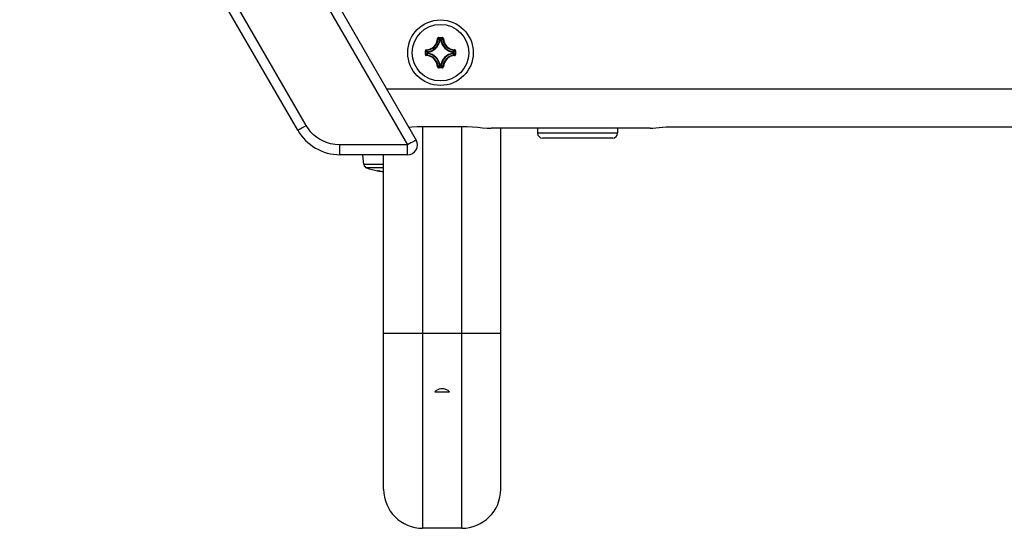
# Model space of a CAD drawing. Extents: x 0 to 420, y 0 to 297.
# Tile 116 of 124: x 313 to 333, y 218 to 228. Entities that reach past the tile are written whole.
import ezdxf

# ---------------------------------------------------------------- set-up
doc = ezdxf.new("R2010")
doc.units = 0
doc.header["$LTSCALE"] = 23.1
doc.layers.get('0').update_dxf_attribs({"linetype": 'CONTINUOUS'})
doc.layers.add('02___PRT_ALL_AXES', color=7, linetype='CONTINUOUS')
doc.layers.add('AXES', color=7, linetype='CONTINUOUS')

msp = doc.modelspace()

# ---------------------------------------------------------------- linework, layer by layer
at = {"color": 7, "linetype": 'CONTINUOUS'}
for p, q in [((314.79392, 236.578078), (321.185188, 225.508078)), ((314.96887, 236.678078), (321.360138, 225.608078)), ((318.935267, 225.808078), (313.23682, 235.678078)), ((319.106727, 225.908078), (313.408279, 235.778078)), ((321.800432, 227.688801), (321.810385, 227.688389)), ((321.820338, 227.69794), (321.899262, 227.69794)), ((321.820339, 227.707902), (321.820339, 227.69794)), ((321.820339, 227.707902), (321.899262, 227.707902)), ((321.850626, 227.65458), (321.840777, 227.656076)), ((321.850626, 227.65458), (321.850626, 227.664542)), ((321.850626, 227.664542), (321.868975, 227.664542)), ((321.850722, 227.65458), (321.868868, 227.65458)), ((321.868975, 227.65458), (321.868975, 227.664542)), ((321.868975, 227.65458), (321.878824, 227.656076)), ((321.899262, 227.707902), (321.899262, 227.69794)), ((321.919169, 227.688801), (321.909215, 227.688389)), ((321.550637, 227.359277), (321.550637, 227.4382)), ((321.550637, 227.4382), (321.560599, 227.4382)), ((321.560599, 227.359277), (321.560599, 227.438201)), ((321.569739, 227.458107), (321.57015, 227.448154)), ((321.603959, 227.407914), (321.593997, 227.407914)), ((321.593997, 227.389565), (321.593997, 227.407913)), ((321.603959, 227.407914), (321.602464, 227.417763)), ((321.603959, 227.38966), (321.603959, 227.407817)), ((322.115642, 227.407914), (322.117137, 227.417763)), ((322.115642, 227.407914), (322.125604, 227.407914)), ((322.115642, 227.407823), (322.115642, 227.389663)), ((322.125604, 227.407913), (322.125604, 227.389565)), ((322.149862, 227.458107), (322.149451, 227.448154)), ((322.159002, 227.438201), (322.159002, 227.359277)), ((322.168964, 227.4382), (322.159002, 227.4382)), ((322.168964, 227.4382), (322.168964, 227.359277)), ((321.550637, 227.359277), (321.560599, 227.359277)), ((321.569739, 227.33937), (321.57015, 227.349324)), ((321.603959, 227.389564), (321.593997, 227.389564)), ((321.603959, 227.389564), (321.602464, 227.379715)), ((322.115642, 227.389564), (322.117137, 227.379715)), ((322.115642, 227.389564), (322.125604, 227.389564)), ((322.149862, 227.33937), (322.149451, 227.349324)), ((322.168964, 227.359277), (322.159002, 227.359277)), ((321.800432, 227.108677), (321.810385, 227.109088)), ((321.899262, 227.099538), (321.820338, 227.099538)), ((321.820339, 227.089576), (321.820339, 227.099538)), ((321.899262, 227.089576), (321.820339, 227.089576)), ((321.850626, 227.142898), (321.840777, 227.141402)), ((321.850626, 227.142898), (321.850626, 227.132936)), ((321.868975, 227.132936), (321.850626, 227.132936)), ((321.868877, 227.142898), (321.850723, 227.142898)), ((321.868975, 227.142898), (321.868975, 227.132936)), ((321.868975, 227.142898), (321.878824, 227.141402)), ((321.899262, 227.089576), (321.899262, 227.099538)), ((321.919169, 227.108677), (321.909215, 227.109088)), ((336.090089, 226.648739), (320.759312, 226.648739)), ((321.4938, 225.888804), (322.2938, 225.888804)), ((321.4948, 225.888804), (321.4948, 217.649625)), ((322.2948, 217.649625), (322.2948, 225.888804)), ((326.1598, 225.848739), (322.89588, 225.848739)), ((323.0948, 218.449625), (323.0948, 225.848739)), ((323.8498, 225.848739), (323.8498, 225.748739)), ((325.4898, 225.848739), (325.4898, 225.748739)), ((326.5598, 225.882087), (336.551212, 225.882087)), ((325.4898, 225.748739), (323.8498, 225.748739)), ((325.3898, 225.648739), (323.9498, 225.648739)), ((321.185188, 225.508078), (319.799547, 225.508078)), ((321.186933, 225.308078), (319.801292, 225.308078)), ((320.28971, 225.106212), (320.272049, 225.308078)), ((320.6948, 218.449625), (320.6948, 225.308078)), ((320.6948, 225.106212), (320.28971, 225.106212)), ((320.6948, 225.036809), (320.345599, 225.036809)), ((320.570418, 224.978503), (320.570545, 224.979737)), ((320.575087, 224.97939), (320.574646, 224.979429)), ((320.574649, 224.979429), (320.575598, 224.979335)), ((320.575598, 224.979335), (320.579572, 224.978805)), ((320.579572, 224.978805), (320.579921, 224.978754)), ((320.579921, 224.978754), (320.582363, 224.978385)), ((320.580838, 224.978662), (320.585183, 224.977938)), ((320.583612, 224.978227), (320.588362, 224.977414)), ((320.592323, 224.976769), (320.586487, 224.977759)), ((320.59188, 224.976817), (320.595714, 224.976148)), ((320.595207, 224.976264), (320.601986, 224.975019)), ((320.608426, 224.973847), (320.60078, 224.975265)), ((320.606454, 224.974193), (320.612938, 224.972963)), ((320.612666, 224.973039), (320.637073, 224.968493)), ((320.612997, 224.972976), (320.612939, 224.972963)), ((320.635043, 224.968881), (320.647291, 224.96676)), ((320.659699, 224.964656), (320.672164, 224.962651)), ((320.694698, 224.959223), (320.6948, 224.95921)), ((320.6948, 221.649625), (323.0948, 221.649625)), ((321.743506, 220.449625), (322.046095, 220.449625)), ((322.2948, 217.649625), (321.4948, 217.649625))]:
    msp.add_line(p, q, dxfattribs=at)
for points in [[(321.820339, 227.707902), (321.817242, 227.707655), (321.814297, 227.706969), (321.811472, 227.705825), (321.808861, 227.704277), (321.806533, 227.702357), (321.804522, 227.700111), (321.80287, 227.697568), (321.801613, 227.694796), (321.800806, 227.691883), (321.800429, 227.688801)], [(321.810385, 227.688389), (321.810637, 227.690308), (321.811247, 227.692124), (321.812185, 227.693774), (321.813416, 227.695205), (321.814897, 227.696372), (321.81658, 227.697237), (321.818416, 227.697769), (321.820339, 227.69794)], [(321.810385, 227.688391), (321.815507, 227.683207), (321.820602, 227.677939), (321.825672, 227.672598), (321.830722, 227.667176), (321.835757, 227.661665), (321.840777, 227.656075)], [(321.820338, 227.69794), (321.825449, 227.692561), (321.830532, 227.687109), (321.835586, 227.681585), (321.840617, 227.675985), (321.845631, 227.670303), (321.850626, 227.664542)], [(321.840777, 227.656076), (321.841202, 227.657783), (321.841933, 227.659406), (321.842947, 227.660886), (321.844201, 227.662157), (321.84565, 227.66318), (321.847226, 227.663923), (321.848888, 227.664377), (321.850626, 227.664542)], [(321.899262, 227.69794), (321.894152, 227.692561), (321.889068, 227.687109), (321.884014, 227.681585), (321.878984, 227.675985), (321.87397, 227.670303), (321.868975, 227.664542)], [(321.868975, 227.664542), (321.870713, 227.664377), (321.872374, 227.663923), (321.873951, 227.66318), (321.8754, 227.662157), (321.876654, 227.660886), (321.877667, 227.659406), (321.878399, 227.657783), (321.878824, 227.656076)], [(321.909215, 227.688391), (321.904094, 227.683207), (321.898999, 227.677939), (321.893929, 227.672598), (321.888879, 227.667176), (321.883844, 227.661665), (321.878824, 227.656075)], [(321.919172, 227.688801), (321.918796, 227.691885), (321.917986, 227.694799), (321.916726, 227.697575), (321.915071, 227.700121), (321.913058, 227.702367), (321.91073, 227.704284), (321.908121, 227.705828), (321.905301, 227.706969), (321.902357, 227.707655), (321.899262, 227.707902)], [(321.899262, 227.69794), (321.901189, 227.697768), (321.903029, 227.697234), (321.904717, 227.696364), (321.906198, 227.695193), (321.907425, 227.693761), (321.908359, 227.692115), (321.908965, 227.690302), (321.909215, 227.688389)], [(321.569744, 227.458108), (321.566657, 227.457733), (321.56374, 227.456925), (321.560964, 227.455665), (321.558418, 227.45401), (321.556172, 227.451996), (321.554256, 227.449668), (321.552711, 227.44706), (321.55157, 227.444239), (321.550884, 227.441296), (321.550637, 227.4382)], [(321.560599, 227.4382), (321.560771, 227.440127), (321.561305, 227.441968), (321.562175, 227.443655), (321.563347, 227.445137), (321.564779, 227.446364), (321.566425, 227.447297), (321.568237, 227.447904), (321.57015, 227.448154)], [(321.560599, 227.438201), (321.565978, 227.43309), (321.57143, 227.428007), (321.576954, 227.422953), (321.582555, 227.417922), (321.588236, 227.412908), (321.593997, 227.407913)], [(321.570148, 227.448154), (321.575333, 227.443033), (321.5806, 227.437937), (321.585942, 227.432867), (321.591364, 227.427817), (321.596874, 227.422782), (321.602465, 227.417763)], [(321.593997, 227.407914), (321.594163, 227.409652), (321.594616, 227.411313), (321.595359, 227.41289), (321.596383, 227.414339), (321.597654, 227.415592), (321.599133, 227.416606), (321.600756, 227.417338), (321.602464, 227.417763)], [(322.149452, 227.448154), (322.144268, 227.443033), (322.139001, 227.437937), (322.133659, 227.432867), (322.128237, 227.427817), (322.122727, 227.422782), (322.117136, 227.417763)], [(322.117137, 227.417763), (322.118844, 227.417338), (322.120467, 227.416606), (322.121947, 227.415592), (322.123218, 227.414339), (322.124242, 227.41289), (322.124985, 227.411313), (322.125438, 227.409652), (322.125604, 227.407914)], [(322.159002, 227.438201), (322.153623, 227.43309), (322.148171, 227.428007), (322.142647, 227.422953), (322.137046, 227.417922), (322.131365, 227.412908), (322.125604, 227.407913)], [(322.149451, 227.448154), (322.151369, 227.447903), (322.153186, 227.447293), (322.154835, 227.446355), (322.156267, 227.445123), (322.157434, 227.443642), (322.158299, 227.441959), (322.158831, 227.440123), (322.159002, 227.4382)], [(322.168964, 227.4382), (322.168717, 227.441297), (322.16803, 227.444242), (322.166886, 227.447067), (322.165338, 227.449679), (322.163419, 227.452006), (322.161172, 227.454018), (322.158629, 227.455669), (322.155857, 227.456926), (322.152943, 227.457733), (322.149857, 227.458108)], [(321.550637, 227.359277), (321.550884, 227.356181), (321.551571, 227.353236), (321.552715, 227.350411), (321.554263, 227.347799), (321.556182, 227.345472), (321.558429, 227.34346), (321.560972, 227.341809), (321.563743, 227.340552), (321.566656, 227.339744), (321.569739, 227.339367)], [(321.560599, 227.359277), (321.565978, 227.364388), (321.57143, 227.369471), (321.576954, 227.374525), (321.582555, 227.379556), (321.588236, 227.38457), (321.593997, 227.389565)], [(321.57015, 227.349324), (321.568232, 227.349575), (321.566415, 227.350185), (321.564766, 227.351123), (321.563334, 227.352354), (321.562167, 227.353835), (321.561302, 227.355518), (321.56077, 227.357355), (321.560599, 227.359277)], [(321.570149, 227.349324), (321.575333, 227.354445), (321.5806, 227.359541), (321.585942, 227.364611), (321.591364, 227.369661), (321.596874, 227.374695), (321.602465, 227.379715)], [(321.602464, 227.379715), (321.600756, 227.380143), (321.599147, 227.380864), (321.597689, 227.381856), (321.596426, 227.383089), (321.595397, 227.384522), (321.594635, 227.386113), (321.594164, 227.387811), (321.593997, 227.389564)], [(322.149452, 227.349324), (322.144268, 227.354445), (322.139001, 227.359541), (322.133659, 227.364611), (322.128237, 227.369661), (322.122727, 227.374696), (322.117136, 227.379715)], [(322.125604, 227.389564), (322.125438, 227.387826), (322.124985, 227.386165), (322.124242, 227.384588), (322.123218, 227.383139), (322.121947, 227.381886), (322.120467, 227.380872), (322.118844, 227.38014), (322.117137, 227.379715)], [(322.159002, 227.359277), (322.153623, 227.364388), (322.148171, 227.369471), (322.142647, 227.374525), (322.137046, 227.379556), (322.131365, 227.38457), (322.125604, 227.389565)], [(322.159002, 227.359277), (322.15883, 227.357351), (322.158295, 227.35551), (322.157426, 227.353823), (322.156254, 227.352341), (322.154822, 227.351114), (322.153176, 227.350181), (322.151364, 227.349574), (322.149451, 227.349324)], [(322.149857, 227.339369), (322.152944, 227.339745), (322.155861, 227.340553), (322.158637, 227.341813), (322.161182, 227.343468), (322.163428, 227.345482), (322.165345, 227.34781), (322.16689, 227.350418), (322.168031, 227.353239), (322.168716, 227.356182), (322.168964, 227.359277)], [(321.800431, 227.108682), (321.800806, 227.105595), (321.801614, 227.102679), (321.802875, 227.099903), (321.80453, 227.097357), (321.806543, 227.095111), (321.808871, 227.093194), (321.81148, 227.09165), (321.8143, 227.090509), (321.817243, 227.089823), (321.820339, 227.089576)], [(321.810385, 227.109087), (321.815507, 227.114271), (321.820602, 227.119539), (321.825672, 227.12488), (321.830722, 227.130302), (321.835757, 227.135813), (321.840777, 227.141403)], [(321.820339, 227.099538), (321.818412, 227.09971), (321.816572, 227.100244), (321.814884, 227.101114), (321.813402, 227.102285), (321.812176, 227.103717), (321.811242, 227.105363), (321.810635, 227.107176), (321.810385, 227.109088)], [(321.820338, 227.099538), (321.825449, 227.104917), (321.830533, 227.110369), (321.835586, 227.115893), (321.840617, 227.121493), (321.845631, 227.127175), (321.850626, 227.132936)], [(321.850626, 227.132936), (321.848873, 227.133102), (321.847175, 227.133574), (321.845584, 227.134336), (321.84415, 227.135364), (321.842918, 227.136628), (321.841926, 227.138086), (321.841204, 227.139694), (321.840777, 227.141402)], [(321.878824, 227.141402), (321.878399, 227.139695), (321.877667, 227.138072), (321.876654, 227.136592), (321.8754, 227.135321), (321.873951, 227.134298), (321.872374, 227.133555), (321.870713, 227.133101), (321.868975, 227.132936)], [(321.899262, 227.099538), (321.894152, 227.104917), (321.889068, 227.110369), (321.884014, 227.115893), (321.878984, 227.121493), (321.87397, 227.127175), (321.868975, 227.132936)], [(321.909215, 227.109087), (321.904094, 227.114271), (321.898999, 227.119539), (321.893929, 227.12488), (321.888879, 227.130302), (321.883844, 227.135813), (321.878824, 227.141403)], [(321.909215, 227.109088), (321.908964, 227.10717), (321.908354, 227.105354), (321.907416, 227.103704), (321.906185, 227.102273), (321.904704, 227.101106), (321.903021, 227.100241), (321.901185, 227.099709), (321.899262, 227.099538)], [(321.899262, 227.089576), (321.902359, 227.089823), (321.905304, 227.090509), (321.908128, 227.091653), (321.91074, 227.093201), (321.913067, 227.09512), (321.915079, 227.097367), (321.91673, 227.09991), (321.917987, 227.102682), (321.918795, 227.105595), (321.919172, 227.108677)], [(318.935267, 225.808078), (318.941, 225.811648), (318.958037, 225.821726), (318.985228, 225.837633), (319.020738, 225.858295), (319.06217, 225.882317), (319.106727, 225.908078)], [(319.799547, 225.508078), (319.700701, 225.515176), (319.609336, 225.53102), (319.525478, 225.556411), (319.449049, 225.588946), (319.380642, 225.626215), (319.318272, 225.669036), (319.26033, 225.716669), (319.20629, 225.771379), (319.154956, 225.835434), (319.106727, 225.908078)], [(321.206706, 225.87383), (321.272682, 225.879794), (321.381719, 225.88637), (321.4938, 225.888804)], [(322.2938, 225.888804), (322.405883, 225.88637), (322.514921, 225.879794), (322.622461, 225.870072), (322.723863, 225.859901), (322.814487, 225.852012), (322.89588, 225.848739)], [(326.1598, 225.848739), (326.213065, 225.851688), (326.273322, 225.85864), (326.342101, 225.867249), (326.414814, 225.875191), (326.48687, 225.880421), (326.5598, 225.882087)], [(321.360138, 225.608078), (321.357394, 225.60667), (321.348917, 225.601954), (321.334231, 225.593649), (321.313305, 225.581726), (321.286375, 225.566315), (321.254802, 225.548188), (321.185188, 225.508078)], [(319.801292, 225.308078), (319.80084, 225.314894), (319.800419, 225.334875), (319.800058, 225.366661), (319.799781, 225.408083), (319.799606, 225.456318), (319.799547, 225.508078)], [(321.186933, 225.308078), (321.186622, 225.311274), (321.186318, 225.320919), (321.186033, 225.336701), (321.185769, 225.358995), (321.185531, 225.389004), (321.185344, 225.425236), (321.185228, 225.465377), (321.185188, 225.508078)], [(320.580838, 224.978662), (320.578212, 224.979055), (320.575822, 224.979387), (320.573732, 224.979645), (320.572077, 224.979805), (320.571027, 224.979832), (320.570545, 224.979737)], [(320.570547, 224.979737), (320.573861, 224.979332), (320.575102, 224.979388)], [(320.637073, 224.968493), (320.665917, 224.963602), (320.6948, 224.95924)], [(322.046095, 220.449625), (322.015723, 220.47114), (321.985267, 220.487903), (321.954742, 220.49993), (321.92441, 220.507171), (321.894761, 220.509574), (321.865116, 220.507159), (321.834798, 220.499911), (321.804292, 220.487883), (321.773856, 220.471127), (321.743506, 220.449625)]]:
    msp.add_lwpolyline(points, dxfattribs=at)
for centre, radius, start, end in [((321.5598, 227.698739), 0.240837, 272.36627, 357.634953), ((321.5598, 227.698739), 0.250799, 272.364716, 357.635265), ((321.5598, 227.698739), 0.284197, 278.634013, 351.36597), ((321.5598, 227.698739), 0.294159, 278.630998, 351.368997), ((322.1598, 227.698739), 0.294159, 188.630689, 261.368821), ((322.1598, 227.698739), 0.284197, 188.63403, 261.36597), ((322.1598, 227.698739), 0.250799, 182.364735, 267.635265), ((322.1598, 227.698739), 0.240837, 182.365047, 267.633876), ((321.5598, 227.098739), 0.240837, 2.366273, 87.634953), ((321.5598, 227.098739), 0.250799, 2.364716, 87.635265), ((321.5598, 227.098739), 0.284197, 8.634013, 81.36597), ((321.5598, 227.098739), 0.294159, 8.63096, 81.368979), ((322.1598, 227.098739), 0.294159, 98.630936, 171.36906), ((322.1598, 227.098739), 0.284197, 98.634013, 171.36597), ((322.1598, 227.098739), 0.250799, 92.364716, 177.635265), ((322.1598, 227.098739), 0.240837, 92.366276, 177.634953), ((319.801292, 226.308078), 1, 210, 270), ((321.186933, 225.508078), 0.2, 269.99984, 30), ((323.9498, 225.748739), 0.1, 180, 270), ((325.3898, 225.748739), 0.1, 270, 0), ((320.369405, 225.113184), 0.08, 185, 252.687447), ((321.0598, 227.328078), 2.4, 252.687447, 258.234332), ((320.574496, 224.998082), 0.02, 258.234332, 284.7523), ((321.4948, 218.449625), 0.8, 180, 270), ((322.2948, 218.449625), 0.8, 270, 0)]:
    msp.add_arc(centre, radius, start, end, dxfattribs=at)
at = {"layer": '02___PRT_ALL_AXES', "color": 7, "linetype": 'CONTINUOUS'}
msp.add_circle((321.8598, 227.398739), 0.672, dxfattribs=at)
at = {"layer": 'AXES', "color": 7, "linetype": 'CONTINUOUS'}
msp.add_circle((321.8598, 227.398739), 0.58, dxfattribs=at)

doc.saveas('drawing.dxf')
